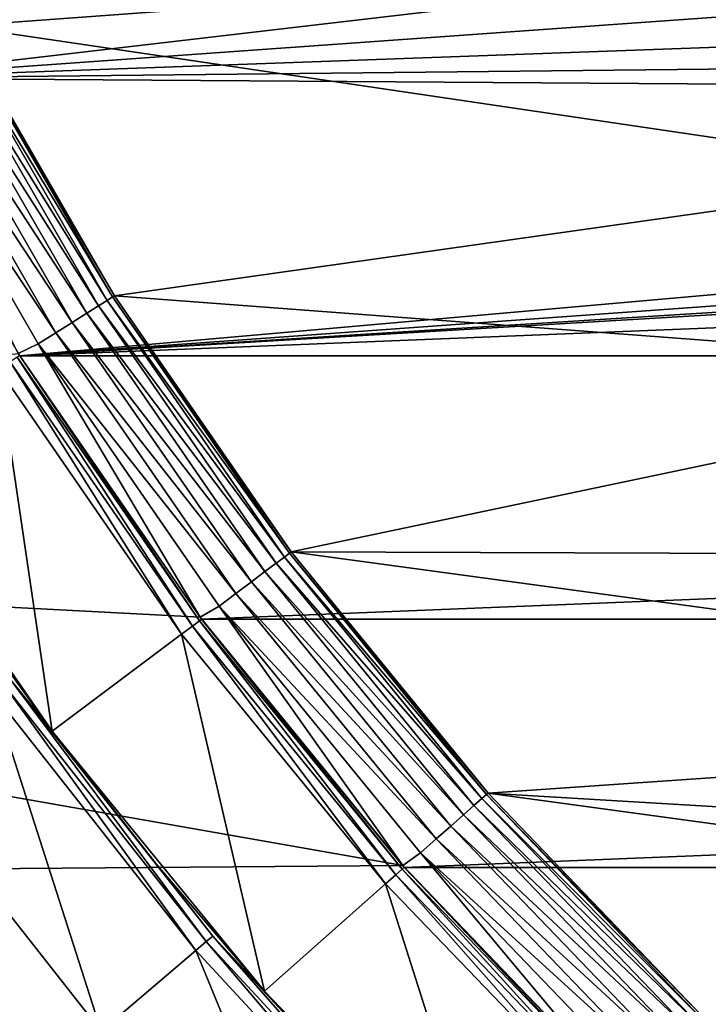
# Model space of a CAD drawing. Header units: metres. Extents: x -17 to 65, y -30 to 30.
# Tile 13 of 256: x -9 to -7.2, y -7.4 to -4.8. Entities that reach past the tile are written whole.
import ezdxf

# ---------------------------------------------------------------- set-up
doc = ezdxf.new("R2010")
doc.units = ezdxf.units.M
doc.layers.add('solid_508461', color=7, linetype='CONTINUOUS')

msp = doc.modelspace()

# ---------------------------------------------------------------- linework, layer by layer
at = {"layer": 'solid_508461'}
for points in [[(-5.022713, -4.384698, -44.5), (-4.776725, -6.72647, -44.5), (-8.213656, -0.77353, -44.5)], [(-8.213656, -0.77353, -38.5), (-8.213656, -0.77353, -44.5), (-4.776725, -6.72647, -44.5)], [(-8.213656, -0.77353, -38.5), (-4.776725, -6.72647, -44.5), (-4.776725, -6.72647, -38.5)], [(-8.172846, -1.125654, -38.5), (-8.213656, -0.77353, -38.5), (-4.776725, -6.72647, -38.5)], [(-8.172846, -1.125654, -38.5), (-4.776725, -6.72647, -38.5), (-8.116938, -1.475718, -38.5)], [(-8.116938, -1.475718, -38.5), (-4.776725, -6.72647, -38.5), (-8.046058, -1.823041, -38.5)], [(-8.046058, -1.823041, -38.5), (-4.776725, -6.72647, -38.5), (-7.960353, -2.166858, -38.5)], [(-7.960353, -2.166858, -38.5), (-4.776725, -6.72647, -38.5), (-7.859879, -2.506941, -38.5)], [(-7.859879, -2.506941, -38.5), (-4.776725, -6.72647, -38.5), (-7.744938, -2.842256, -38.5)], [(-7.744938, -2.842256, -38.5), (-4.776725, -6.72647, -38.5), (-7.615725, -3.172258, -38.5)], [(-7.615725, -3.172258, -38.5), (-4.776725, -6.72647, -38.5), (-7.472429, -3.496471, -38.5)], [(-7.472429, -3.496471, -38.5), (-4.776725, -6.72647, -38.5), (-7.31526, -3.814369, -38.5)], [(-7.31526, -3.814369, -38.5), (-4.776725, -6.72647, -38.5), (-7.144711, -4.125, -38.5)], [(-6.880823, -4.641576, -27), (-9.164519, -4.809785, -27), (-9.521843, -4.056733, -27)], [(-9.797838, -4.17432, 8.5), (-9.430158, -4.949199, 8.5), (-2.987211, -4.195131, 8.5)], [(-9.430158, -4.949199, 8.5), (-2.575148, -4.459941, 8.5), (-2.987211, -4.195131, 8.5)], [(-9.430158, -4.949199, 8.5), (-2.139138, -4.684719, 8.5), (-2.575148, -4.459941, 8.5)], [(-6.880823, -4.641576, -27), (-6.462001, -5.208889, -27), (-9.164519, -4.809785, -27)], [(-9.430158, -4.949199, 8.5), (-1.684569, -4.866694, 8.5), (-2.139138, -4.684719, 8.5)], [(-9.18459, -4.820445, -48.314533), (-8.766923, -5.543866, -48.314533), (-9.209122, -4.83332, -48.366474)], [(-9.169513, -4.812532, -48.258179), (-8.752531, -5.534765, -48.258179), (-9.18459, -4.820445, -48.314533)], [(-8.752531, -5.534765, -48.258179), (-8.766923, -5.543866, -48.314533), (-9.18459, -4.820445, -48.314533)], [(-9.169513, -4.812532, -48.258179), (-9.16447, -4.809885, -48.200001), (-8.747718, -5.531721, -48.200001)], [(-9.169513, -4.812532, -48.258179), (-8.747718, -5.531721, -48.200001), (-8.752531, -5.534765, -48.258179)], [(-6.462001, -5.208889, -27), (-8.747639, -5.531849, -27), (-9.164519, -4.809785, -27)], [(-9.16447, -4.809885, -48.200001), (-9.164519, -4.809785, -27), (-8.747639, -5.531849, -27)], [(-8.747718, -5.531721, -48.200001), (-9.16447, -4.809885, -48.200001), (-8.747639, -5.531849, -27)], [(-9.242163, -4.850661, -48.412006), (-8.821877, -5.578617, -48.412006), (-9.28244, -4.8718, -48.449375)], [(-9.209122, -4.83332, -48.366474), (-8.790339, -5.558673, -48.366474), (-9.242163, -4.850661, -48.412006)], [(-8.790339, -5.558673, -48.366474), (-8.821877, -5.578617, -48.412006), (-9.242163, -4.850661, -48.412006)], [(-8.766923, -5.543866, -48.314533), (-8.790339, -5.558673, -48.366474), (-9.209122, -4.83332, -48.366474)], [(-9.430158, -4.949199, 8.5), (-1.2141, -5.004836, 8.5), (-1.684569, -4.866694, 8.5)], [(-9.28244, -4.8718, -48.449375), (-8.860323, -5.602929, -48.449375), (-9.328403, -4.895924, -48.477142)], [(-8.821877, -5.578617, -48.412006), (-8.860323, -5.602929, -48.449375), (-9.28244, -4.8718, -48.449375)], [(-9.328403, -4.895924, -48.477142), (-8.904197, -5.630672, -48.477142), (-9.378284, -4.922103, -48.494236)], [(-8.860323, -5.602929, -48.449375), (-8.904197, -5.630672, -48.477142), (-9.328403, -4.895924, -48.477142)], [(-9.378284, -4.922103, -48.494236), (-8.951808, -5.66078, -48.494236), (-9.005202, -5.685837, -48.5)], [(-8.904197, -5.630672, -48.477142), (-8.951808, -5.66078, -48.494236), (-9.378284, -4.922103, -48.494236)], [(-9.430158, -4.949199, 8.5), (-9.001194, -5.692193, 8.5), (-1.2141, -5.004836, 8.5)], [(-9.001266, -5.692073, 19), (-9.001194, -5.692193, 8.5), (-9.430158, -4.949199, 8.5)], [(-9.001194, -5.692193, 8.5), (9.430158, -4.949199, 8.5), (0.245322, -5.144145, 8.5)], [(-9.001194, -5.692193, 8.5), (9.001194, -5.692193, 8.5), (9.430158, -4.949199, 8.5)], [(-9.001194, -5.692193, 8.5), (-0.732718, -5.09761, 8.5), (-1.2141, -5.004836, 8.5)], [(-9.001194, -5.692193, 8.5), (-0.245322, -5.144145, 8.5), (-0.732718, -5.09761, 8.5)], [(-9.001194, -5.692193, 8.5), (0.245322, -5.144145, 8.5), (-0.245322, -5.144145, 8.5)], [(-6.462001, -5.208889, -27), (-5.996443, -5.738698, -27), (-8.747639, -5.531849, -27)], [(-8.752531, -5.534765, -48.258179), (-8.278786, -6.221104, -48.258179), (-8.766923, -5.543866, -48.314533)], [(-8.752531, -5.534765, -48.258179), (-8.747718, -5.531721, -48.200001), (-8.274233, -6.217682, -48.200001)], [(-8.752531, -5.534765, -48.258179), (-8.274233, -6.217682, -48.200001), (-8.278786, -6.221104, -48.258179)], [(-8.747718, -5.531721, -48.200001), (-8.747639, -5.531849, -27), (-8.274374, -6.217497, -27)], [(-8.274233, -6.217682, -48.200001), (-8.747718, -5.531721, -48.200001), (-8.274374, -6.217497, -27)], [(-5.996443, -5.738698, -27), (-8.274374, -6.217497, -27), (-8.747639, -5.531849, -27)], [(-8.790339, -5.558673, -48.366474), (-8.314548, -6.247977, -48.366474), (-8.821877, -5.578617, -48.412006)], [(-8.766923, -5.543866, -48.314533), (-8.292398, -6.231333, -48.314533), (-8.790339, -5.558673, -48.366474)], [(-8.292398, -6.231333, -48.314533), (-8.314548, -6.247977, -48.366474), (-8.790339, -5.558673, -48.366474)], [(-8.278786, -6.221104, -48.258179), (-8.292398, -6.231333, -48.314533), (-8.766923, -5.543866, -48.314533)], [(-8.821877, -5.578617, -48.412006), (-8.344378, -6.270393, -48.412006), (-8.860323, -5.602929, -48.449375)], [(-8.314548, -6.247977, -48.366474), (-8.344378, -6.270393, -48.412006), (-8.821877, -5.578617, -48.412006)], [(-8.860323, -5.602929, -48.449375), (-8.380743, -6.29772, -48.449375), (-8.904197, -5.630672, -48.477142)], [(-8.344378, -6.270393, -48.412006), (-8.380743, -6.29772, -48.449375), (-8.860323, -5.602929, -48.449375)], [(-8.904197, -5.630672, -48.477142), (-8.422242, -6.328904, -48.477142), (-8.951808, -5.66078, -48.494236)], [(-8.380743, -6.29772, -48.449375), (-8.422242, -6.328904, -48.477142), (-8.904197, -5.630672, -48.477142)], [(-8.951808, -5.66078, -48.494236), (-8.518056, -6.39259, -48.5), (-9.005202, -5.685837, -48.5)], [(-8.951808, -5.66078, -48.494236), (-8.467277, -6.362745, -48.494236), (-8.518056, -6.39259, -48.5)], [(-8.422242, -6.328904, -48.477142), (-8.467277, -6.362745, -48.494236), (-8.951808, -5.66078, -48.494236)], [(-9.005202, -5.685837, -48.5), (-8.518056, -6.39259, -48.5), (-13.130371, -6.151696, -48.5)], [(-8.520138, -6.402468, 19.086824), (-9.001266, -5.692073, 19), (-9.007694, -5.696121, 19.086824)], [(-9.001266, -5.692073, 19), (-8.51406, -6.397913, 19), (-9.001194, -5.692193, 8.5)], [(-8.520138, -6.402468, 19.086824), (-8.51406, -6.397913, 19), (-9.001266, -5.692073, 19)], [(-9.001194, -5.692193, 8.5), (-8.514211, -6.397714, 8.5), (9.001194, -5.692193, 8.5)], [(-8.51406, -6.397913, 19), (-8.514211, -6.397714, 8.5), (-9.001194, -5.692193, 8.5)], [(-8.514211, -6.397714, 8.5), (8.514211, -6.397714, 8.5), (9.001194, -5.692193, 8.5)], [(-9.026785, -5.708193, 19.171093), (-9.057891, -5.727864, 19.25), (-8.567621, -6.438143, 19.25)], [(-9.007694, -5.696121, 19.086824), (-9.026785, -5.708193, 19.171093), (-8.538196, -6.416038, 19.171093)], [(-8.538196, -6.416038, 19.171093), (-9.026785, -5.708193, 19.171093), (-8.567621, -6.438143, 19.25)], [(-8.520138, -6.402468, 19.086824), (-9.007694, -5.696121, 19.086824), (-8.538196, -6.416038, 19.171093)], [(-9.057891, -5.727864, 19.25), (-9.423761, -5.959465, 20), (-8.91398, -6.69802, 20)], [(-8.567621, -6.438143, 19.25), (-9.057891, -5.727864, 19.25), (-8.91398, -6.69802, 20)], [(-5.996443, -5.738698, -27), (-5.487596, -6.227058, -27), (-8.274374, -6.217497, -27)], [(-8.91398, -6.69802, 20), (-9.423761, -5.959465, 20), (-9.176259, -6.333938, 40.673206)], [(-7.975608, -7.057772, -48.5), (-12.646234, -7.093852, -48.5), (-13.130371, -6.151696, -48.5)], [(-8.518056, -6.39259, -48.5), (-7.975608, -7.057772, -48.5), (-13.130371, -6.151696, -48.5)], [(-8.278786, -6.221104, -48.258179), (-7.751349, -6.867096, -48.258179), (-8.292398, -6.231333, -48.314533)], [(-8.278786, -6.221104, -48.258179), (-8.274233, -6.217682, -48.200001), (-7.747087, -6.863319, -48.200001)], [(-8.278786, -6.221104, -48.258179), (-7.747087, -6.863319, -48.200001), (-7.751349, -6.867096, -48.258179)], [(-4.939247, -6.67037, -27), (-7.746956, -6.863466, -27), (-8.274374, -6.217497, -27)], [(-8.274233, -6.217682, -48.200001), (-8.274374, -6.217497, -27), (-7.746956, -6.863466, -27)], [(-5.487596, -6.227058, -27), (-4.939247, -6.67037, -27), (-8.274374, -6.217497, -27)], [(-7.747087, -6.863319, -48.200001), (-8.274233, -6.217682, -48.200001), (-7.746956, -6.863466, -27)], [(-8.314548, -6.247977, -48.366474), (-7.784832, -6.89676, -48.366474), (-8.344378, -6.270393, -48.412006)], [(-8.292398, -6.231333, -48.314533), (-7.764095, -6.878388, -48.314533), (-8.314548, -6.247977, -48.366474)], [(-7.764095, -6.878388, -48.314533), (-7.784832, -6.89676, -48.366474), (-8.314548, -6.247977, -48.366474)], [(-7.751349, -6.867096, -48.258179), (-7.764095, -6.878388, -48.314533), (-8.292398, -6.231333, -48.314533)], [(-8.344378, -6.270393, -48.412006), (-7.812763, -6.921504, -48.412006), (-8.380743, -6.29772, -48.449375)], [(-7.784832, -6.89676, -48.366474), (-7.812763, -6.921504, -48.412006), (-8.344378, -6.270393, -48.412006)], [(-8.380743, -6.29772, -48.449375), (-7.846811, -6.951668, -48.449375), (-8.422242, -6.328904, -48.477142)], [(-7.812763, -6.921504, -48.412006), (-7.846811, -6.951668, -48.449375), (-8.380743, -6.29772, -48.449375)], [(-8.91398, -6.69802, 20), (-9.176259, -6.333938, 40.673206), (-8.913775, -6.698291, 40.673206)], [(-9.026685, -6.55827, 40.760029), (-8.913775, -6.698291, 40.673206), (-9.176259, -6.333938, 40.673206)], [(-8.422242, -6.328904, -48.477142), (-7.885666, -6.98609, -48.477142), (-8.467277, -6.362745, -48.494236)], [(-7.846811, -6.951668, -48.449375), (-7.885666, -6.98609, -48.477142), (-8.422242, -6.328904, -48.477142)], [(-8.467277, -6.362745, -48.494236), (-7.975608, -7.057772, -48.5), (-8.518056, -6.39259, -48.5)], [(-8.467277, -6.362745, -48.494236), (-7.927831, -7.023446, -48.494236), (-7.975608, -7.057772, -48.5)], [(-7.885666, -6.98609, -48.477142), (-7.927831, -7.023446, -48.494236), (-8.467277, -6.362745, -48.494236)], [(-8.520138, -6.402468, 19.086824), (-8.538196, -6.416038, 19.171093), (-7.994232, -7.082272, 19.171093)], [(-7.977325, -7.067294, 19.086824), (-8.51406, -6.397913, 19), (-8.520138, -6.402468, 19.086824)], [(-7.977325, -7.067294, 19.086824), (-8.520138, -6.402468, 19.086824), (-7.994232, -7.082272, 19.171093)], [(-8.514211, -6.397714, 8.5), (-7.971506, -7.062407, 8.5), (8.514211, -6.397714, 8.5)], [(-7.971635, -7.062261, 19), (-7.971506, -7.062407, 8.5), (-8.514211, -6.397714, 8.5)], [(-8.51406, -6.397913, 19), (-7.971635, -7.062261, 19), (-8.514211, -6.397714, 8.5)], [(-7.977325, -7.067294, 19.086824), (-7.971635, -7.062261, 19), (-8.51406, -6.397913, 19)], [(-7.971506, -7.062407, 8.5), (7.971506, -7.062407, 8.5), (8.514211, -6.397714, 8.5)], [(-8.538196, -6.416038, 19.171093), (-8.567621, -6.438143, 19.25), (-8.021787, -7.10667, 19.25)], [(-7.994232, -7.082272, 19.171093), (-8.538196, -6.416038, 19.171093), (-8.021787, -7.10667, 19.25)], [(-8.567621, -6.438143, 19.25), (-8.91398, -6.69802, 20), (-8.345724, -7.394011, 20)], [(-8.021787, -7.10667, 19.25), (-8.567621, -6.438143, 19.25), (-8.345724, -7.394011, 20)], [(-9.026685, -6.55827, 40.760029), (-9.044958, -6.571547, 40.844296), (-8.501478, -7.260948, 40.844296)], [(-8.484303, -7.246279, 40.760029), (-8.913775, -6.698291, 40.673206), (-9.026685, -6.55827, 40.760029)], [(-8.484303, -7.246279, 40.760029), (-9.026685, -6.55827, 40.760029), (-8.501478, -7.260948, 40.844296)], [(-9.044958, -6.571547, 40.844296), (-9.074729, -6.593185, 40.923206), (-8.52946, -7.284855, 40.923206)], [(-8.501478, -7.260948, 40.844296), (-9.044958, -6.571547, 40.844296), (-8.52946, -7.284855, 40.923206)], [(-9.074729, -6.593185, 40.923206), (-9.344038, -6.789061, 41.5), (-8.782733, -7.501073, 41.5)], [(-8.52946, -7.284855, 40.923206), (-9.074729, -6.593185, 40.923206), (-8.782733, -7.501073, 41.5)], [(-4.939247, -6.67037, -27), (-4.355323, -7.065489, -27), (-7.746956, -6.863466, -27)], [(-8.91398, -6.69802, 20), (-8.636833, -7.05178, 40.673206), (-8.345883, -7.393831, 40.673206)], [(-8.345724, -7.394011, 20), (-8.91398, -6.69802, 20), (-8.345883, -7.393831, 40.673206)], [(-8.91398, -6.69802, 20), (-8.913775, -6.698291, 40.673206), (-8.636833, -7.05178, 40.673206)], [(-8.484303, -7.246279, 40.760029), (-8.636833, -7.05178, 40.673206), (-8.913775, -6.698291, 40.673206)], [(-8.782733, -7.501073, 41.5), (-9.344038, -6.789061, 41.5), (-14.64862, -7.59394, 41.5)], [(-7.764095, -6.878388, -48.314533), (-7.185438, -7.480834, -48.314533), (-7.784832, -6.89676, -48.366474)], [(-7.751349, -6.867096, -48.258179), (-7.173643, -7.468553, -48.258179), (-7.764095, -6.878388, -48.314533)], [(-7.173643, -7.468553, -48.258179), (-7.185438, -7.480834, -48.314533), (-7.764095, -6.878388, -48.314533)], [(-7.751349, -6.867096, -48.258179), (-7.747087, -6.863319, -48.200001), (-7.169698, -7.464445, -48.200001)], [(-7.751349, -6.867096, -48.258179), (-7.169698, -7.464445, -48.200001), (-7.173643, -7.468553, -48.258179)], [(-7.747087, -6.863319, -48.200001), (-7.746956, -6.863466, -27), (-7.169792, -7.464361, -27)], [(-7.169698, -7.464445, -48.200001), (-7.747087, -6.863319, -48.200001), (-7.169792, -7.464361, -27)], [(-3.739822, -7.409702, -27), (-7.169792, -7.464361, -27), (-7.746956, -6.863466, -27)], [(-4.355323, -7.065489, -27), (-3.739822, -7.409702, -27), (-7.746956, -6.863466, -27)], [(-7.784832, -6.89676, -48.366474), (-7.20463, -7.500814, -48.366474), (-7.812763, -6.921504, -48.412006)], [(-7.185438, -7.480834, -48.314533), (-7.20463, -7.500814, -48.366474), (-7.784832, -6.89676, -48.366474)], [(-7.812763, -6.921504, -48.412006), (-7.230479, -7.527726, -48.412006), (-7.846811, -6.951668, -48.449375)], [(-7.20463, -7.500814, -48.366474), (-7.230479, -7.527726, -48.412006), (-7.812763, -6.921504, -48.412006)], [(-7.846811, -6.951668, -48.449375), (-7.26199, -7.560532, -48.449375), (-7.885666, -6.98609, -48.477142)], [(-7.230479, -7.527726, -48.412006), (-7.26199, -7.560532, -48.449375), (-7.846811, -6.951668, -48.449375)], [(-7.885666, -6.98609, -48.477142), (-7.297948, -7.597969, -48.477142), (-7.927831, -7.023446, -48.494236)], [(-7.26199, -7.560532, -48.449375), (-7.297948, -7.597969, -48.477142), (-7.885666, -6.98609, -48.477142)], [(-7.927831, -7.023446, -48.494236), (-7.381386, -7.677082, -48.5), (-7.975608, -7.057772, -48.5)], [(-7.927831, -7.023446, -48.494236), (-7.336971, -7.638596, -48.494236), (-7.381386, -7.677082, -48.5)], [(-7.297948, -7.597969, -48.477142), (-7.336971, -7.638596, -48.494236), (-7.927831, -7.023446, -48.494236)], [(-7.975608, -7.057772, -48.5), (-7.381386, -7.677082, -48.5), (-12.646234, -7.093852, -48.5)], [(-8.484303, -7.246279, 40.760029), (-8.345883, -7.393831, 40.673206), (-8.636833, -7.05178, 40.673206)], [(-7.382776, -7.686285, 19.086824), (-7.971635, -7.062261, 19), (-7.977325, -7.067294, 19.086824)], [(-7.971635, -7.062261, 19), (-7.377509, -7.680812, 19), (-7.971506, -7.062407, 8.5)], [(-7.382776, -7.686285, 19.086824), (-7.377509, -7.680812, 19), (-7.971635, -7.062261, 19)], [(-7.971506, -7.062407, 8.5), (-7.377612, -7.680719, 8.5), (7.971506, -7.062407, 8.5)], [(-7.377509, -7.680812, 19), (-7.377612, -7.680719, 8.5), (-7.971506, -7.062407, 8.5)], [(-7.377612, -7.680719, 8.5), (7.377612, -7.680719, 8.5), (7.971506, -7.062407, 8.5)], [(-7.994232, -7.082272, 19.171093), (-8.021787, -7.10667, 19.25), (-7.423923, -7.729113, 19.25)], [(-7.977325, -7.067294, 19.086824), (-7.994232, -7.082272, 19.171093), (-7.398423, -7.702575, 19.171093)], [(-7.398423, -7.702575, 19.171093), (-7.994232, -7.082272, 19.171093), (-7.423923, -7.729113, 19.25)], [(-7.382776, -7.686285, 19.086824), (-7.977325, -7.067294, 19.086824), (-7.398423, -7.702575, 19.171093)], [(-7.381386, -7.677082, -48.5), (-12.094532, -7.998263, -48.5), (-12.646234, -7.093852, -48.5)], [(-8.021787, -7.10667, 19.25), (-8.345724, -7.394011, 20), (-7.72406, -8.041231, 20)], [(-7.423923, -7.729113, 19.25), (-8.021787, -7.10667, 19.25), (-7.72406, -8.041231, 20)], [(-8.484303, -7.246279, 40.760029), (-8.501478, -7.260948, 40.844296), (-7.905583, -7.905583, 40.844296)], [(-7.889612, -7.889612, 40.760029), (-8.345883, -7.393831, 40.673206), (-8.484303, -7.246279, 40.760029)], [(-7.889612, -7.889612, 40.760029), (-8.484303, -7.246279, 40.760029), (-7.905583, -7.905583, 40.844296)], [(-8.501478, -7.260948, 40.844296), (-8.52946, -7.284855, 40.923206), (-7.931604, -7.931612, 40.923206)], [(-7.905583, -7.905583, 40.844296), (-8.501478, -7.260948, 40.844296), (-7.931604, -7.931612, 40.923206)], [(-8.52946, -7.284855, 40.923206), (-8.782733, -7.501073, 41.5), (-8.167077, -8.167077, 41.5)], [(-7.931604, -7.931612, 40.923206), (-8.52946, -7.284855, 40.923206), (-8.167077, -8.167077, 41.5)], [(-8.345724, -7.394011, 20), (-8.345883, -7.393831, 40.673206), (-8.041396, -7.723889, 40.673206)], [(-7.889612, -7.889612, 40.760029), (-8.041396, -7.723889, 40.673206), (-8.345883, -7.393831, 40.673206)], [(-7.72406, -8.041231, 20), (-8.345724, -7.394011, 20), (-8.041396, -7.723889, 40.673206)], [(-3.739822, -7.409702, -27), (-3.097343, -7.700419, -27), (-7.169792, -7.464361, -27)]]:
    msp.add_3dface(points, dxfattribs=at)

doc.saveas('drawing.dxf')
